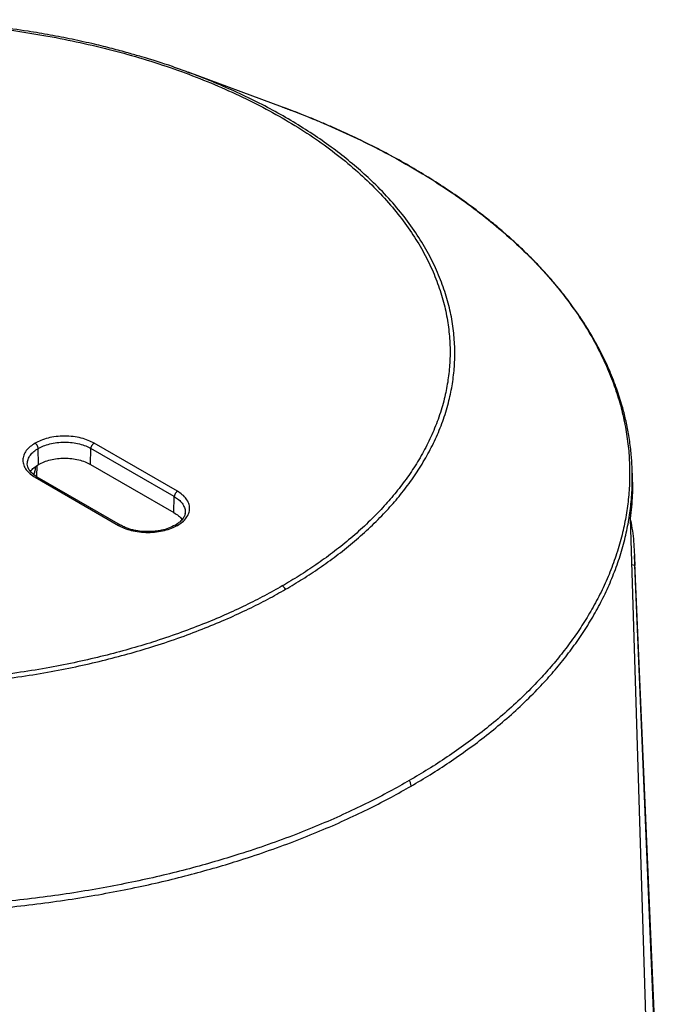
# Model space of a CAD drawing. Header units: millimetres. Extents: x 226 to 954, y 75 to 822.
# Tile 130 of 130: x 886 to 930, y 755 to 822. Entities that reach past the tile are written whole.
import ezdxf

# ---------------------------------------------------------------- set-up
doc = ezdxf.new("R2010")
doc.units = ezdxf.units.MM

msp = doc.modelspace()

# ---------------------------------------------------------------- linework, layer by layer
at = {"color": 179, "linetype": 'Continuous', "lineweight": 25}
for p, q in [((903.723, 815.951), (897.328, 818.311)), ((887.164, 791.695), (887.139, 792.777)), ((890.699, 791.695), (890.723, 792.777)), ((896.38, 789.511), (890.723, 792.777)), ((896.592, 789.872), (890.936, 793.138)), ((886.402, 791.716), (886.397, 791.743)), ((887.057, 791.62), (887.023, 790.878)), ((890.699, 791.695), (896.356, 788.429)), ((927.468, 791.344), (927.467, 791.368)), ((927.483, 790.895), (927.468, 791.344)), ((886.927, 790.824), (892.584, 787.559)), ((892.734, 787.573), (887.077, 790.839)), ((896.356, 788.429), (896.38, 789.511)), ((897.118, 788.45), (897.103, 788.37)), ((927.333, 788.024), (928.952, 735.331)), ((929.787, 735.096), (927.63, 785.514)), ((927.646, 784.828), (927.43, 784.884)), ((929.756, 734.85), (927.646, 784.828))]:
    msp.add_line(p, q, dxfattribs=at)
for points, knots in [([(848.697, 815.208), (849.092, 815.431), (849.898, 815.885), (851.199, 816.541), (852.603, 817.191), (854.121, 817.827), (855.756, 818.445), (857.426, 819.006), (859.117, 819.513), (860.818, 819.964), (862.613, 820.381), (864.503, 820.756), (866.486, 821.085), (868.56, 821.36), (870.626, 821.564), (872.672, 821.703), (874.685, 821.779), (876.749, 821.794), (878.857, 821.744), (881, 821.626), (883.17, 821.435), (885.356, 821.168), (887.547, 820.823), (889.731, 820.398), (891.895, 819.892), (894.026, 819.306), (896.111, 818.639), (898.136, 817.893), (900.089, 817.072), (901.957, 816.179), (903.728, 815.218), (905.392, 814.196), (906.939, 813.118), (908.362, 811.99), (909.653, 810.821), (910.808, 809.617), (911.825, 808.387), (912.701, 807.138), (913.437, 805.877), (914.034, 804.613), (914.496, 803.351), (914.828, 802.098), (915.033, 800.861), (915.119, 799.644), (915.092, 798.452), (914.96, 797.29), (914.721, 796.109), (914.366, 794.916), (913.89, 793.719), (913.321, 792.574), (912.671, 791.483), (911.949, 790.447), (911.167, 789.465), (910.29, 788.489), (909.317, 787.525), (908.247, 786.581), (907.145, 785.704), (906.019, 784.894), (904.883, 784.143), (904.096, 783.677), (903.71, 783.449)], [0, 0, 0, 0, 0.013544, 0.027663, 0.04238, 0.057718, 0.073697, 0.090337, 0.10514, 0.120452, 0.136279, 0.15263, 0.169506, 0.186909, 0.204837, 0.220951, 0.237456, 0.254345, 0.271605, 0.289223, 0.307183, 0.325465, 0.344046, 0.362903, 0.382008, 0.401329, 0.420836, 0.440493, 0.460264, 0.480113, 0.5, 0.519887, 0.539736, 0.559507, 0.579164, 0.598671, 0.617992, 0.637097, 0.655954, 0.674535, 0.692817, 0.710777, 0.728395, 0.745655, 0.762544, 0.779049, 0.795163, 0.813091, 0.830494, 0.84737, 0.863721, 0.879548, 0.89486, 0.909663, 0.926303, 0.942282, 0.95762, 0.972337, 0.986456, 1, 1, 1, 1]), ([(893.255, 819.622), (892.891, 819.721), (892.135, 819.929), (890.863, 820.239), (889.461, 820.55), (887.956, 820.842), (886.275, 821.126), (884.392, 821.389), (882.302, 821.612), (880.195, 821.77), (878.077, 821.862), (875.954, 821.887), (873.832, 821.846), (871.718, 821.739), (869.617, 821.566), (867.536, 821.328), (865.686, 821.055), (864.063, 820.769), (862.661, 820.489), (861.272, 820.176), (860.06, 819.872), (859.011, 819.586), (858.111, 819.323), (857.476, 819.131), (857.141, 819.02), (857.11, 819.01)], [0, 0, 0, 0, 0.0321442, 0.0667417, 0.1102465, 0.1519725, 0.1934622, 0.2500139, 0.3065456, 0.3630725, 0.4195709, 0.4760684, 0.5325372, 0.5890017, 0.645446, 0.7018734, 0.7583005, 0.7977805, 0.8372647, 0.8767462, 0.9167378, 0.9427224, 0.9693188, 0.9972306, 1, 1, 1, 1]), ([(897.323, 818.305), (896.969, 818.436), (895.94, 818.815), (894.586, 819.253), (893.563, 819.529), (893.265, 819.61)], [0, 0, 0, 0, 0.270749, 0.787813, 1, 1, 1, 1]), ([(927.466, 791.407), (927.461, 791.52), (927.45, 791.795), (927.417, 792.236), (927.37, 792.737), (927.303, 793.259), (927.198, 793.93), (927.039, 794.723), (926.829, 795.542), (926.622, 796.232), (926.423, 796.823), (926.199, 797.426), (925.939, 798.061), (925.632, 798.74), (925.334, 799.34), (925.07, 799.835), (924.877, 800.18), (924.711, 800.466), (924.583, 800.68), (924.482, 800.846), (924.385, 801.003), (924.266, 801.192), (924.111, 801.432), (923.919, 801.721), (923.688, 802.057), (923.386, 802.481), (923.028, 802.96), (922.632, 803.463), (922.257, 803.917), (921.907, 804.324), (921.568, 804.705), (921.216, 805.087), (920.867, 805.453), (920.521, 805.803), (920.187, 806.132), (919.845, 806.459), (919.524, 806.757), (919.255, 807.002), (919.048, 807.185), (918.878, 807.335), (918.704, 807.486), (918.484, 807.674), (918.078, 808.015), (917.335, 808.616), (916.25, 809.437), (914.959, 810.336), (913.653, 811.178), (912.312, 811.979), (910.915, 812.753), (909.431, 813.515), (908.137, 814.129), (907.088, 814.597), (906.331, 814.922), (905.613, 815.218), (904.939, 815.487), (904.321, 815.726), (903.914, 815.879), (903.723, 815.951)], [0, 0, 0, 0, 0.010861, 0.0262815, 0.0441457, 0.0622744, 0.0799244, 0.1131484, 0.1440918, 0.164624, 0.1846909, 0.2055607, 0.2273384, 0.2509128, 0.2770265, 0.2908911, 0.3037038, 0.3139724, 0.3216785, 0.326851, 0.331871, 0.3387287, 0.3474319, 0.3579905, 0.3704158, 0.3843859, 0.4048879, 0.4237283, 0.4408872, 0.4563474, 0.4702064, 0.4846902, 0.5006776, 0.5129943, 0.5260815, 0.5398722, 0.5522393, 0.5621723, 0.5696632, 0.5747534, 0.5805975, 0.5883754, 0.5980909, 0.6232683, 0.6644117, 0.7045543, 0.7436596, 0.7810248, 0.8195011, 0.85906, 0.8993643, 0.9193445, 0.9381104, 0.9556638, 0.9720072, 0.986945, 1, 1, 1, 1]), ([(848.469, 815.244), (848.081, 815.014), (847.288, 814.544), (846.142, 813.787), (845.006, 812.97), (843.895, 812.087), (842.817, 811.135), (841.836, 810.163), (840.951, 809.179), (840.163, 808.189), (839.435, 807.144), (838.779, 806.043), (838.205, 804.889), (837.726, 803.682), (837.368, 802.479), (837.126, 801.289), (836.994, 800.117), (836.967, 798.916), (837.053, 797.689), (837.26, 796.441), (837.594, 795.178), (838.06, 793.906), (838.663, 792.631), (839.405, 791.36), (840.288, 790.1), (841.313, 788.86), (842.399, 787.728), (843.515, 786.704), (844.631, 785.783), (845.83, 784.893), (847.107, 784.036), (848.458, 783.216), (849.878, 782.436), (851.363, 781.699), (852.905, 781.007), (854.499, 780.363), (856.273, 779.719), (858.234, 779.091), (860.383, 778.5), (862.564, 777.99), (864.766, 777.561), (866.975, 777.214), (869.179, 776.945), (871.367, 776.752), (873.528, 776.632), (875.653, 776.582), (877.734, 776.598), (879.764, 776.674), (881.827, 776.814), (883.91, 777.02), (886.001, 777.297), (888, 777.629), (889.906, 778.007), (891.716, 778.427), (893.431, 778.883), (895.136, 779.393), (896.82, 779.96), (898.469, 780.582), (899.999, 781.223), (901.415, 781.879), (902.726, 782.54), (903.539, 782.998), (903.938, 783.223)], [0, 0, 0, 0, 0.013544, 0.027663, 0.04238, 0.057718, 0.073697, 0.090336, 0.105139, 0.120451, 0.136278, 0.152628, 0.169504, 0.186908, 0.204835, 0.220949, 0.237454, 0.254342, 0.271602, 0.28922, 0.30718, 0.325462, 0.344043, 0.3629, 0.382004, 0.401326, 0.420832, 0.436548, 0.452342, 0.468195, 0.484088, 0.5, 0.515912, 0.531805, 0.547658, 0.563452, 0.579168, 0.598674, 0.617996, 0.6371, 0.655957, 0.674538, 0.69282, 0.71078, 0.728398, 0.745658, 0.762546, 0.779051, 0.795165, 0.813092, 0.830496, 0.847372, 0.863722, 0.879549, 0.894861, 0.909664, 0.926303, 0.942282, 0.95762, 0.972337, 0.986456, 1, 1, 1, 1]), ([(903.71, 783.449), (903.315, 783.227), (902.509, 782.773), (901.208, 782.117), (899.804, 781.466), (898.287, 780.83), (896.651, 780.213), (894.981, 779.651), (893.29, 779.145), (891.589, 778.693), (889.794, 778.277), (887.904, 777.901), (885.921, 777.573), (883.847, 777.298), (881.781, 777.093), (879.735, 776.955), (877.722, 776.879), (875.658, 776.863), (873.55, 776.913), (871.407, 777.032), (869.237, 777.223), (867.051, 777.49), (864.86, 777.834), (862.676, 778.259), (860.512, 778.765), (858.381, 779.352), (856.296, 780.019), (854.271, 780.764), (852.318, 781.585), (850.45, 782.479), (848.679, 783.439), (847.015, 784.462), (845.468, 785.54), (844.046, 786.667), (842.754, 787.836), (841.599, 789.04), (840.582, 790.27), (839.706, 791.52), (838.97, 792.78), (838.373, 794.045), (837.911, 795.307), (837.58, 796.56), (837.374, 797.797), (837.288, 799.014), (837.315, 800.205), (837.447, 801.367), (837.686, 802.548), (838.041, 803.741), (838.517, 804.938), (839.086, 806.083), (839.737, 807.174), (840.458, 808.211), (841.24, 809.193), (842.117, 810.169), (843.09, 811.133), (844.16, 812.077), (845.262, 812.953), (846.388, 813.764), (847.524, 814.514), (848.311, 814.98), (848.697, 815.208)], [0, 0, 0, 0, 0.013544, 0.027663, 0.04238, 0.057718, 0.073697, 0.090337, 0.10514, 0.120452, 0.136279, 0.15263, 0.169506, 0.186909, 0.204837, 0.220951, 0.237456, 0.254345, 0.271605, 0.289223, 0.307183, 0.325465, 0.344046, 0.362903, 0.382008, 0.401329, 0.420836, 0.440493, 0.460264, 0.480113, 0.5, 0.519887, 0.539736, 0.559507, 0.579164, 0.598671, 0.617992, 0.637097, 0.655954, 0.674535, 0.692817, 0.710777, 0.728395, 0.745655, 0.762544, 0.779049, 0.795163, 0.813091, 0.830494, 0.84737, 0.863721, 0.879548, 0.89486, 0.909663, 0.926303, 0.942282, 0.95762, 0.972337, 0.986456, 1, 1, 1, 1]), ([(912.333, 770.241), (911.891, 769.991), (910.99, 769.481), (909.552, 768.741), (908.015, 768.006), (906.371, 767.281), (904.616, 766.572), (902.746, 765.882), (900.907, 765.269), (899.119, 764.727), (897.399, 764.251), (895.603, 763.802), (893.731, 763.383), (891.794, 763), (889.796, 762.656), (887.737, 762.354), (885.61, 762.096), (883.484, 761.894), (881.369, 761.744), (879.271, 761.646), (877.128, 761.597), (874.945, 761.601), (872.726, 761.66), (870.477, 761.778), (868.204, 761.955), (865.914, 762.195), (863.614, 762.5), (861.312, 762.871), (859.016, 763.309), (856.734, 763.814), (854.476, 764.389), (852.249, 765.031), (850.064, 765.74), (847.929, 766.515), (845.852, 767.354), (843.843, 768.256), (841.909, 769.216), (840.059, 770.232), (838.299, 771.3), (836.635, 772.417), (835.074, 773.577), (833.62, 774.775), (832.277, 776.008), (831.048, 777.27), (829.936, 778.555), (828.942, 779.859), (828.065, 781.176), (827.307, 782.501), (826.665, 783.83), (826.137, 785.158), (825.721, 786.48), (825.413, 787.792), (825.21, 789.09), (825.108, 790.371), (825.101, 791.632), (825.186, 792.869), (825.356, 794.08), (825.616, 795.309), (825.972, 796.55), (826.429, 797.8), (826.964, 799.008), (827.572, 800.173), (828.241, 801.289), (828.962, 802.354), (829.728, 803.371), (830.538, 804.344), (831.467, 805.365), (832.524, 806.421), (833.718, 807.5), (834.947, 808.513), (836.202, 809.463), (837.476, 810.35), (838.758, 811.18), (839.641, 811.7), (840.074, 811.955)], [0, 0, 0, 0, 0.011574, 0.023568, 0.035997, 0.048875, 0.062216, 0.076032, 0.090336, 0.101898, 0.113772, 0.125962, 0.13847, 0.1513, 0.164216, 0.177444, 0.190984, 0.204836, 0.217695, 0.230806, 0.244164, 0.257765, 0.271603, 0.285669, 0.299957, 0.314456, 0.329156, 0.344045, 0.35911, 0.374337, 0.389711, 0.405216, 0.420835, 0.43655, 0.452344, 0.468196, 0.484088, 0.5, 0.515912, 0.531804, 0.547656, 0.56345, 0.579165, 0.594784, 0.610289, 0.625663, 0.64089, 0.655955, 0.670844, 0.685544, 0.700043, 0.714331, 0.728397, 0.742235, 0.755836, 0.769194, 0.782305, 0.795165, 0.809265, 0.823042, 0.836497, 0.849627, 0.862434, 0.874699, 0.886657, 0.898311, 0.909664, 0.923968, 0.937784, 0.951125, 0.964003, 0.976432, 0.988426, 1, 1, 1, 1]), ([(890.936, 793.138), (890.807, 793.205), (890.542, 793.342), (890.057, 793.494), (889.513, 793.594), (888.931, 793.629), (888.35, 793.594), (887.806, 793.494), (887.321, 793.342), (887.056, 793.205), (886.927, 793.138)], [0, 0, 0, 0, 0.116516, 0.240011, 0.368641, 0.5, 0.631359, 0.759989, 0.883484, 1, 1, 1, 1]), ([(887.139, 792.777), (887.255, 792.837), (887.492, 792.96), (887.925, 793.095), (888.412, 793.185), (888.931, 793.216), (889.451, 793.185), (889.938, 793.095), (890.371, 792.96), (890.608, 792.837), (890.723, 792.777)], [0, 0, 0, 0, 0.116516, 0.240011, 0.368641, 0.5, 0.631359, 0.759989, 0.883484, 1, 1, 1, 1]), ([(886.927, 793.138), (886.812, 793.064), (886.573, 792.911), (886.311, 792.631), (886.137, 792.317), (886.077, 791.981), (886.137, 791.646), (886.311, 791.332), (886.573, 791.052), (886.812, 790.898), (886.927, 790.824)], [0, 0, 0, 0, 0.116516, 0.2400114, 0.3686408, 0.5000001, 0.6313595, 0.759989, 0.8834842, 1, 1, 1, 1]), ([(887.139, 792.777), (887.136, 792.809), (887.131, 792.859), (887.104, 792.93), (887.077, 792.984), (887.043, 793.034), (886.994, 793.091), (886.954, 793.12), (886.927, 793.138)], [0, 0, 0, 0, 0.239826, 0.368601, 0.499996, 0.63141, 0.760189, 1, 1, 1, 1]), ([(890.723, 792.777), (890.727, 792.809), (890.732, 792.859), (890.759, 792.93), (890.786, 792.984), (890.82, 793.034), (890.869, 793.091), (890.909, 793.12), (890.936, 793.138)], [0, 0, 0, 0, 0.239827, 0.368601, 0.499996, 0.63141, 0.760189, 1, 1, 1, 1]), ([(887.164, 791.695), (887.286, 791.758), (887.531, 791.884), (887.969, 792.016), (888.44, 792.099), (888.931, 792.127), (889.423, 792.099), (889.894, 792.016), (890.332, 791.884), (890.577, 791.758), (890.699, 791.695)], [0, 0, 0, 0, 0.125, 0.25, 0.375, 0.5, 0.625, 0.75, 0.875, 1, 1, 1, 1]), ([(887.077, 790.839), (886.962, 790.914), (886.739, 791.059), (886.534, 791.297), (886.42, 791.517), (886.405, 791.652), (886.398, 791.715)], [0, 0, 0, 0, 0.287087, 0.554338, 0.793695, 1, 1, 1, 1]), ([(886.618, 791.22), (886.619, 791.222), (886.668, 791.315), (886.842, 791.482), (887.057, 791.624), (887.164, 791.695)], [0, 0, 0, 0, 0.01277, 0.506385, 1, 1, 1, 1]), ([(886.948, 791.543), (886.943, 791.451), (886.933, 791.273), (886.863, 791.099), (886.829, 791.015)], [0, 0, 0, 0, 0.516081, 1, 1, 1, 1]), ([(927.471, 790.895), (927.481, 790.47), (927.505, 789.512), (927.395, 788.556), (927.333, 788.024)], [0, 0, 0, 0, 0.443699, 1, 1, 1, 1]), ([(896.592, 789.872), (896.566, 789.854), (896.526, 789.826), (896.477, 789.768), (896.443, 789.718), (896.416, 789.664), (896.389, 789.593), (896.384, 789.544), (896.38, 789.511)], [0, 0, 0, 0, 0.2398111, 0.3685898, 0.5000038, 0.6313988, 0.760173, 1, 1, 1, 1]), ([(896.592, 787.559), (896.708, 787.633), (896.946, 787.786), (897.208, 788.066), (897.383, 788.38), (897.443, 788.715), (897.383, 789.051), (897.208, 789.365), (896.946, 789.645), (896.708, 789.798), (896.592, 789.872)], [0, 0, 0, 0, 0.116516, 0.240011, 0.368641, 0.5, 0.631359, 0.759989, 0.883484, 1, 1, 1, 1]), ([(896.356, 788.429), (896.463, 788.359), (896.677, 788.217), (896.852, 788.049), (896.9, 787.957), (896.902, 787.954)], [0, 0, 0, 0, 0.493613, 0.987226, 1, 1, 1, 1]), ([(897.122, 788.45), (897.115, 788.387), (897.099, 788.251), (896.986, 788.031), (896.781, 787.793), (896.558, 787.648), (896.442, 787.573)], [0, 0, 0, 0, 0.206281, 0.44563, 0.712889, 1, 1, 1, 1]), ([(927.321, 788.059), (927.345, 787.95), (927.476, 787.361), (927.601, 786.282), (927.631, 785.313), (927.646, 784.828)], [0, 0, 0, 0, 0.101687, 0.550843, 1, 1, 1, 1]), ([(892.584, 787.559), (892.713, 787.492), (892.978, 787.354), (893.463, 787.203), (894.007, 787.102), (894.588, 787.068), (895.169, 787.102), (895.713, 787.203), (896.198, 787.354), (896.464, 787.492), (896.592, 787.559)], [0, 0, 0, 0, 0.116516, 0.240011, 0.368641, 0.5, 0.631359, 0.759989, 0.883484, 1, 1, 1, 1]), ([(896.442, 787.573), (896.297, 787.5), (896.02, 787.359), (895.583, 787.239), (895.222, 787.175), (894.946, 787.146), (894.634, 787.131), (894.242, 787.139), (893.843, 787.189), (893.499, 787.265), (893.23, 787.346), (892.969, 787.448), (892.813, 787.531), (892.734, 787.573)], [0, 0, 0, 0, 0.14246, 0.272464, 0.349342, 0.416886, 0.4752, 0.575422, 0.699462, 0.769318, 0.843354, 0.920611, 1, 1, 1, 1]), ([(903.938, 783.223), (903.903, 783.27), (903.835, 783.364), (903.752, 783.421), (903.71, 783.449)], [0, 0, 0, 0, 0.499991, 1, 1, 1, 1]), ([(912.459, 769.866), (912.457, 769.896), (912.453, 769.956), (912.427, 770.053), (912.388, 770.15), (912.351, 770.211), (912.333, 770.241)], [0, 0, 0, 0, 0.247158, 0.5000052, 0.7528215, 1, 1, 1, 1])]:
    msp.add_open_spline(points, degree=3, knots=knots, dxfattribs=at)
at = {"color": 8, "linetype": 'Continuous', "lineweight": 25}
for points, knots in [([(903.938, 783.223), (904.326, 783.453), (905.12, 783.922), (906.265, 784.679), (907.401, 785.496), (908.512, 786.38), (909.59, 787.332), (910.571, 788.303), (911.456, 789.288), (912.244, 790.278), (912.972, 791.323), (913.628, 792.423), (914.202, 793.577), (914.681, 794.784), (915.039, 795.987), (915.281, 797.178), (915.414, 798.35), (915.44, 799.551), (915.354, 800.778), (915.147, 802.025), (914.813, 803.288), (914.347, 804.561), (913.744, 805.836), (913.002, 807.107), (912.119, 808.366), (911.094, 809.607), (910.008, 810.739), (908.892, 811.763), (907.776, 812.683), (906.577, 813.574), (905.3, 814.43), (903.949, 815.25), (902.529, 816.03), (901.045, 816.768), (899.5, 817.457), (898.258, 817.97), (897.515, 818.237), (897.323, 818.305)], [0, 0, 0, 0, 0.023804, 0.04862, 0.074488, 0.101445, 0.12953, 0.158776, 0.184794, 0.211705, 0.239524, 0.268261, 0.297923, 0.328511, 0.360021, 0.388343, 0.417352, 0.447035, 0.477371, 0.508337, 0.539903, 0.572035, 0.604694, 0.637837, 0.671415, 0.705375, 0.739659, 0.767282, 0.795042, 0.822905, 0.850838, 0.878806, 0.906774, 0.934706, 0.96257, 0.99033, 1, 1, 1, 1]), ([(903.716, 815.944), (903.966, 815.854), (904.934, 815.507), (906.552, 814.839), (908.565, 813.941), (910.498, 812.98), (912.348, 811.964), (914.109, 810.896), (915.772, 809.78), (917.333, 808.62), (918.787, 807.421), (920.13, 806.188), (921.359, 804.927), (922.471, 803.641), (923.465, 802.337), (924.342, 801.02), (925.1, 799.695), (925.742, 798.366), (926.27, 797.038), (926.686, 795.716), (926.994, 794.404), (927.197, 793.106), (927.299, 791.825), (927.306, 790.564), (927.221, 789.327), (927.051, 788.116), (926.791, 786.887), (926.435, 785.646), (925.978, 784.396), (925.443, 783.188), (924.835, 782.023), (924.167, 780.907), (923.445, 779.842), (922.679, 778.826), (921.869, 777.852), (920.941, 776.831), (919.883, 775.776), (918.689, 774.696), (917.46, 773.683), (916.205, 772.734), (914.931, 771.847), (913.649, 771.016), (912.767, 770.496), (912.333, 770.241)], [0, 0, 0, 0, 0.0096711, 0.03743, 0.0652925, 0.0932245, 0.1211913, 0.1491582, 0.1770902, 0.2049527, 0.2327115, 0.2603334, 0.2877859, 0.3150378, 0.3420595, 0.3688228, 0.3953012, 0.4214701, 0.4473067, 0.4727904, 0.4979025, 0.5226263, 0.5469472, 0.5708526, 0.5943316, 0.6173757, 0.6399776, 0.6647601, 0.6889763, 0.7126237, 0.7357015, 0.7582113, 0.7797692, 0.8007867, 0.8212695, 0.8412247, 0.8663649, 0.8906481, 0.9140956, 0.9367302, 0.9585759, 0.9796574, 1, 1, 1, 1]), ([(886.397, 791.743), (886.408, 791.843), (886.428, 792.042), (886.59, 792.323), (886.823, 792.574), (887.036, 792.711), (887.139, 792.777)], [0, 0, 0, 0, 0.262718, 0.519978, 0.766968, 1, 1, 1, 1]), ([(824.939, 791.344), (824.939, 791.342), (824.91, 790.919), (824.937, 790.067), (825.03, 788.781), (825.236, 787.478), (825.544, 786.162), (825.962, 784.835), (826.492, 783.503), (827.136, 782.169), (827.897, 780.839), (828.777, 779.517), (829.775, 778.209), (830.891, 776.919), (832.123, 775.653), (833.471, 774.416), (834.93, 773.213), (836.497, 772.049), (838.166, 770.929), (839.933, 769.857), (841.789, 768.838), (843.73, 767.874), (845.746, 766.969), (847.83, 766.127), (849.973, 765.349), (852.166, 764.637), (854.4, 763.993), (856.666, 763.417), (858.956, 762.909), (861.26, 762.47), (863.57, 762.098), (865.878, 761.792), (868.176, 761.551), (870.457, 761.373), (872.714, 761.256), (874.94, 761.196), (877.131, 761.192), (879.282, 761.241), (881.387, 761.34), (883.523, 761.491), (885.681, 761.697), (887.853, 761.961), (889.953, 762.272), (891.979, 762.624), (893.918, 763.011), (895.77, 763.429), (897.537, 763.873), (899.229, 764.342), (901.003, 764.88), (902.839, 765.492), (904.715, 766.184), (906.476, 766.896), (908.126, 767.623), (909.668, 768.361), (911.111, 769.104), (912.015, 769.615), (912.459, 769.866)], [0, 0, 0, 0, 0.000073, 0.018066, 0.036372, 0.054982, 0.073883, 0.093065, 0.112512, 0.132209, 0.152139, 0.172283, 0.192622, 0.213135, 0.233798, 0.254589, 0.275482, 0.296454, 0.317478, 0.338529, 0.359579, 0.380603, 0.401575, 0.422469, 0.44326, 0.463923, 0.484435, 0.504774, 0.524919, 0.544849, 0.564546, 0.583993, 0.603174, 0.622076, 0.640685, 0.658991, 0.676985, 0.694657, 0.712002, 0.729014, 0.747668, 0.765895, 0.783694, 0.801065, 0.818008, 0.834234, 0.850054, 0.865471, 0.880491, 0.899414, 0.917692, 0.935341, 0.952377, 0.96882, 0.984688, 1, 1, 1, 1]), ([(912.459, 769.866), (912.894, 770.122), (913.78, 770.644), (915.066, 771.477), (916.345, 772.367), (917.604, 773.32), (918.838, 774.337), (920.036, 775.42), (921.102, 776.485), (922.044, 777.521), (922.871, 778.517), (923.652, 779.558), (924.38, 780.642), (925.047, 781.764), (925.645, 782.922), (926.169, 784.115), (926.617, 785.347), (926.969, 786.578), (927.229, 787.804), (927.398, 789.019), (927.486, 790.21), (927.47, 790.995), (927.463, 791.367)], [0, 0, 0, 0, 0.045186, 0.092013, 0.140538, 0.190815, 0.242898, 0.296837, 0.35268, 0.397822, 0.444179, 0.491768, 0.540603, 0.590692, 0.641116, 0.692761, 0.745624, 0.7997, 0.849905, 0.901091, 0.953244, 1, 1, 1, 1]), ([(886.927, 790.824), (886.954, 790.836), (886.994, 790.855), (887.042, 790.852), (887.067, 790.847), (887.077, 790.839), (887.077, 790.839)], [0, 0, 0, 0, 0.471635, 0.7249033, 0.9833546, 1, 1, 1, 1]), ([(896.38, 789.511), (896.484, 789.445), (896.697, 789.308), (896.933, 789.058), (897.08, 788.777), (897.14, 788.568), (897.119, 788.459), (897.118, 788.45)], [0, 0, 0, 0, 0.227664, 0.468965, 0.720298, 0.976965, 1, 1, 1, 1]), ([(892.734, 787.573), (892.734, 787.573), (892.724, 787.581), (892.699, 787.587), (892.651, 787.589), (892.611, 787.571), (892.584, 787.559)], [0, 0, 0, 0, 0.017649, 0.275837, 0.528847, 1, 1, 1, 1]), ([(896.442, 787.573), (896.443, 787.573), (896.453, 787.581), (896.477, 787.587), (896.525, 787.589), (896.566, 787.571), (896.592, 787.559)], [0, 0, 0, 0, 0.0198937, 0.2774978, 0.5299262, 1, 1, 1, 1])]:
    msp.add_open_spline(points, degree=3, knots=knots, dxfattribs=at)

doc.saveas('drawing.dxf')
